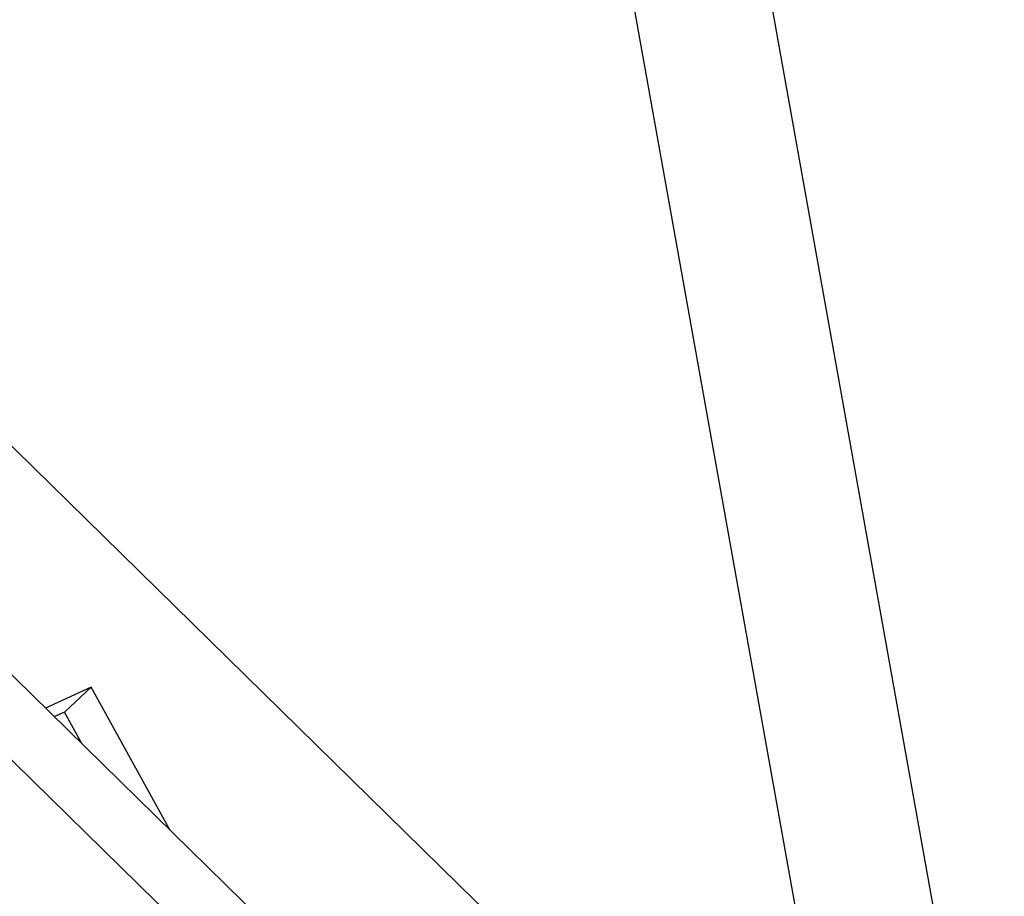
# Model space of a CAD drawing. Extents: x 0 to 594, y 0 to 420.
# Tile 62 of 105: x 529.35 to 531.34, y 113.92 to 115.7. Entities that reach past the tile are written whole.
import ezdxf

# ---------------------------------------------------------------- set-up
doc = ezdxf.new("R2010")
doc.units = 0
doc.header["$LTSCALE"] = 32.67
doc.layers.get('0').update_dxf_attribs({"linetype": 'CONTINUOUS'})
doc.layers.add('DATUM_AXIS', color=7, linetype='CONTINUOUS')

msp = doc.modelspace()

# ---------------------------------------------------------------- linework, layer by layer
at = {"color": 7, "linetype": 'CONTINUOUS'}
for p, q in [((521.8058, 122.2048), (531.0498, 113.1447)), ((529.4894, 114.3438), (529.3975, 114.3016)), ((529.4894, 114.3438), (529.4356, 114.2934)), ((529.649, 114.0551), (529.4894, 114.3438)), ((529.4356, 114.2934), (529.4154, 114.2841)), ((529.4707, 114.2298), (529.4356, 114.2934))]:
    msp.add_line(p, q, dxfattribs=at)
at = {"color": 9, "linetype": 'CONTINUOUS'}
for p, q in [((529.6535, 120.9467), (531.0498, 113.1447)), ((529.9423, 120.8944), (531.3385, 113.0925))]:
    msp.add_line(p, q, dxfattribs=at)
at = {"layer": 'DATUM_AXIS', "color": 7, "linetype": 'CONTINUOUS'}
for p, q in [((521.9134, 121.6368), (531.2432, 112.4926)), ((521.7936, 121.5812), (531.1233, 112.4372))]:
    msp.add_line(p, q, dxfattribs=at)

doc.saveas('drawing.dxf')
